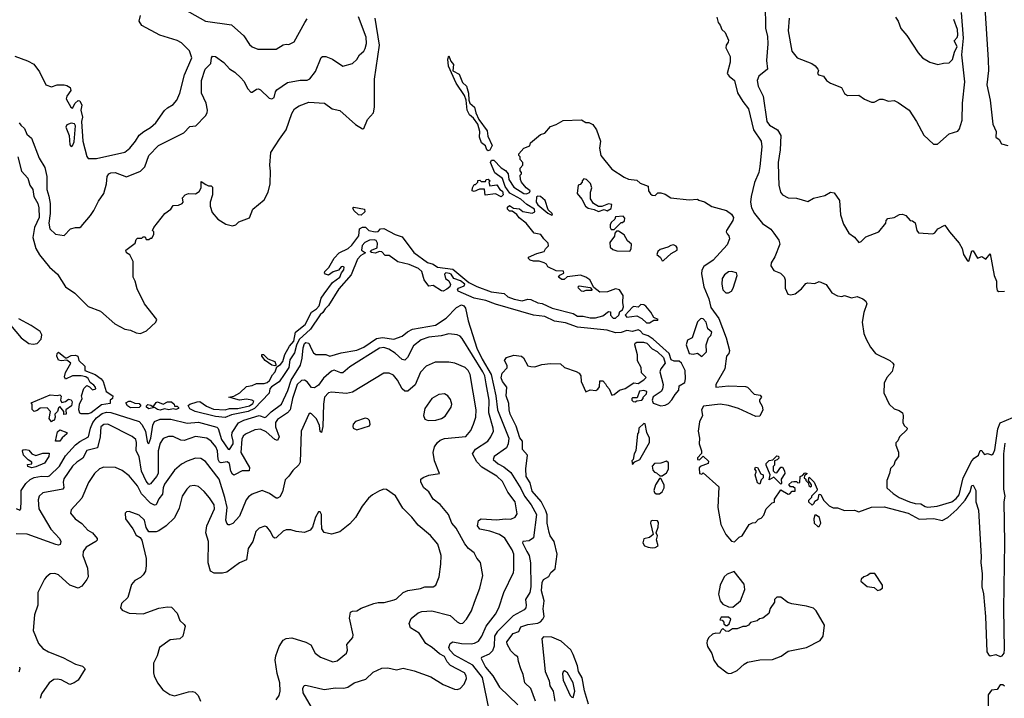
# Model space of a CAD drawing. Extents: x 2086813 to 2278017, y 548126 to 753336.
# Tile 145 of 256: x 2119221 to 2126185, y 659706 to 664505. Entities that reach past the tile are written whole.
import ezdxf

# ---------------------------------------------------------------- set-up
doc = ezdxf.new("R2010")
doc.units = 0

msp = doc.modelspace()

# ---------------------------------------------------------------- linework, layer by layer
at = {"layer": '0CON10XD'}
for points in [[(2124492.5, 664615), (2124494.7, 664445), (2124509.4, 664385), (2124512.7, 664335), (2124502.7, 664215), (2124510, 664155), (2124447.8, 664105), (2124435.6, 664074.4), (2124444.5, 664035), (2124479, 663965), (2124504.8, 663784.8), (2124525, 663758.2), (2124580, 663725), (2124604.1, 663685), (2124600, 663585), (2124584.6, 663495), (2124588.3, 663401.7), (2124590.6, 663335), (2124601.9, 663285), (2124616.2, 663265), (2124655, 663245.6), (2124715, 663243.5), (2124795, 663218.1), (2124835, 663241.5), (2124915, 663262.5), (2124955, 663286), (2124980.5, 663280.5), (2125020, 663225), (2125026, 663125), (2125048, 663058), (2125085, 662996.2), (2125125, 662966.2), (2125155, 662930), (2125172.5, 662935), (2125205, 662970), (2125297.5, 663005), (2125347.5, 663065), (2125350, 663085), (2125361.7, 663098.3), (2125405, 663106.7), (2125443.6, 663126.4), (2125465, 663130), (2125489.3, 663119.3), (2125520, 663085), (2125535, 663082.5), (2125555, 663067.5), (2125566.7, 663015), (2125578.3, 662998.3), (2125679.3, 662990.7), (2125693, 662997), (2125713.9, 663026.1), (2125765, 663052.5), (2125796, 663005), (2125866.2, 662925), (2125885.8, 662885.8), (2125896.2, 662845), (2125925, 662800), (2125935, 662797.5), (2125941.7, 662821.7)], [(2126043.9, 664625), (2126069.7, 664219.7)], [(2119186.6, 664246.6), (2119275, 664214), (2119319.7, 664189.7), (2119360.8, 664135), (2119405, 664043.3), (2119445, 664030), (2119486.4, 664043.6), (2119535, 664043.8), (2119555, 664040), (2119577.5, 664025), (2119582.5, 664005), (2119553.3, 663965), (2119550, 663945), (2119582.5, 663885), (2119595, 663880), (2119612.5, 663915), (2119635, 663932.5), (2119645, 663930), (2119659.1, 663899.1), (2119654, 663865), (2119666, 663816), (2119658.5, 663785), (2119666.2, 663645), (2119695, 663537.5), (2119705, 663522), (2119765, 663523.3), (2119965, 663568.8), (2119999.5, 663595), (2120040, 663645), (2120065, 663689.2), (2120097.5, 663715), (2120145, 663743.1), (2120184.5, 663775.5), (2120245, 663862), (2120265, 663880.8), (2120306, 663904), (2120331.4, 663935), (2120354.4, 663985), (2120386.2, 664113.8), (2120437.3, 664235), (2120422.3, 664285), (2120365, 664340.9), (2120335, 664356.9), (2120212, 664395), (2120085, 664464), (2120065.6, 664495), (2120075.4, 664535)], [(2119217.9, 663775), (2119227.7, 663757.7), (2119253.8, 663735), (2119270, 663695), (2119305, 663667.5), (2119357.8, 663525), (2119399.5, 663459.5), (2119412.7, 663395), (2119413.1, 663305), (2119425.8, 663255.8), (2119435.4, 663205), (2119436.1, 663135), (2119427.3, 663065), (2119434.4, 663025), (2119475, 662988.6), (2119535, 662978), (2119580, 663025), (2119615, 663036), (2119645, 663034), (2119655, 663041.2), (2119720.9, 663119.1), (2119746, 663155), (2119777.9, 663222.1), (2119815.4, 663274.6), (2119834.4, 663345), (2119840, 663395), (2119851.4, 663415), (2119865, 663421.8), (2119895, 663422.9), (2119975.5, 663394.5), (2120075, 663433.6), (2120106.2, 663465), (2120134.8, 663545.2), (2120201.9, 663615), (2120381.4, 663705), (2120425, 663748.2), (2120465.4, 663754.6), (2120535, 663823.8), (2120545.8, 663845), (2120548.6, 663865), (2120538.5, 663915), (2120505.5, 663985), (2120506, 664075), (2120532.2, 664155), (2120572.5, 664195), (2120577.8, 664235), (2120585, 664246.9), (2120605.8, 664245), (2120665, 664201.5), (2120705, 664158), (2120743, 664133), (2120785, 664094.3), (2120805, 664070), (2120834.5, 664015), (2120855, 663992.9), (2120865, 663991.2), (2120895, 664013.3), (2120910, 664015), (2120925, 664007.5), (2120985, 663950), (2121005, 663944), (2121021.2, 663955), (2121030.6, 663995), (2121040.4, 664009.6), (2121115, 664061.1), (2121205, 664077.1), (2121253.2, 664076.8), (2121273.5, 664086.5), (2121311.9, 664138.1), (2121353.5, 664236.5), (2121363.3, 664245), (2121385, 664244), (2121433.8, 664225), (2121505, 664176), (2121574.1, 664195.9), (2121605, 664223.8), (2121624, 664255), (2121655, 664282.5), (2121665, 664300), (2121673.1, 664336.9), (2121671.7, 664381.7), (2121617.5, 664525)], [(2120385, 664578.5), (2120535.8, 664495)], [(2124151.7, 664521.7), (2124160, 664485), (2124176.1, 664466.1), (2124186.4, 664436.4), (2124210, 664415), (2124235, 664360), (2124232.5, 664345), (2124216.7, 664325), (2124216.2, 664305), (2124246.7, 664245), (2124246.2, 664205), (2124224.1, 664124.1), (2124238, 664105), (2124275.3, 664075.3), (2124298, 663988), (2124334.5, 663925), (2124375.5, 663875), (2124411.2, 663725), (2124465.5, 663645), (2124470.6, 663605), (2124456.7, 663466.7), (2124448, 663425), (2124417.8, 663352.2), (2124394.7, 663255), (2124390.7, 663215), (2124396.6, 663175), (2124416.7, 663135), (2124475, 663062.9), (2124534.3, 663024.3), (2124554.3, 662994.3), (2124588.8, 662945), (2124596.1, 662916.1), (2124561.7, 662828.3), (2124536.2, 662785), (2124534, 662765), (2124555, 662731.2), (2124601.2, 662711.2), (2124627, 662687), (2124634, 662665), (2124634, 662605), (2124653.9, 662563.9), (2124675, 662558.8), (2124705, 662566.2), (2124749.5, 662600.5), (2124781.2, 662638.8), (2124795, 662644), (2124845, 662640), (2124875, 662652.5), (2124925, 662632.5), (2124965, 662572.5), (2125005, 662552.5), (2125035, 662547.5), (2125055, 662553.3), (2125105, 662538.8), (2125145, 662546.7), (2125185, 662531.2), (2125206, 662515), (2125212.5, 662495), (2125192, 662435), (2125180, 662365), (2125191.9, 662285), (2125207.5, 662245), (2125237.9, 662187.9), (2125274.5, 662144.5), (2125374.4, 662094.4), (2125396.7, 662076.7), (2125403, 662063), (2125392.2, 662017.8), (2125354.4, 661975), (2125334.6, 661935.4), (2125332.9, 661865), (2125370, 661785), (2125405, 661753.3), (2125440.7, 661740.7), (2125463.6, 661723.6), (2125470, 661705), (2125467.5, 661655), (2125477.5, 661635), (2125497.5, 661615), (2125496.4, 661603.6), (2125443.3, 661555), (2125432.5, 661527.5), (2125418.3, 661511.7), (2125417.5, 661495), (2125436.4, 661446.4), (2125436.7, 661415), (2125412.5, 661385), (2125402.5, 661355), (2125379.3, 661330.7), (2125373.3, 661295), (2125353.6, 661246.4), (2125353.8, 661195), (2125398.1, 661155), (2125441.9, 661125), (2125515, 661094.4), (2125555, 661082.9), (2125595, 661082), (2125625, 661063.2), (2125645, 661058.1), (2125710.8, 661065), (2125812.5, 661095), (2125845, 661117.9), (2125864.3, 661145), (2125894.5, 661265.5), (2125954.6, 661385.4), (2125971.3, 661405), (2126001.1, 661425), (2126015, 661457.5), (2126025, 661457.5), (2126033.3, 661445), (2126045, 661430), (2126065, 661437.5), (2126095, 661427.5), (2126106.4, 661433.6), (2126118.3, 661461.7), (2126138.2, 661611.7), (2126155, 661654.2), (2126245, 661691.2)], [(2124662.9, 664515), (2124656.5, 664425), (2124683, 664283), (2124720, 664235), (2124822.5, 664195), (2124847.7, 664177.7), (2124866.7, 664155), (2124870, 664145), (2124862.5, 664125), (2124870, 664115), (2124906.2, 664106.2), (2124927.5, 664075), (2124955, 664056.7), (2125034.3, 664024.3), (2125055, 663982.5), (2125075, 663968.8), (2125155, 663970), (2125195, 663943.3), (2125245, 663921.2), (2125265, 663921.2), (2125305, 663943.3), (2125325, 663943.8), (2125365, 663928.8), (2125405, 663933.3), (2125435, 663918.8), (2125511.2, 663865), (2125564.2, 663785), (2125615, 663688.8), (2125685, 663624), (2125713.3, 663625), (2125795, 663698.6), (2125855, 663717.5), (2125867.7, 663732.3), (2125874.7, 663755.3), (2125885.8, 663795), (2125889.4, 663915), (2125905.6, 664064.4), (2125883.7, 664255), (2125895.8, 664375), (2125882.1, 664555)], [(2125415, 664523.3), (2125434.3, 664494.3), (2125453.4, 664443.4), (2125495, 664393.8), (2125575, 664271.2), (2125605.7, 664235.7), (2125657.5, 664205), (2125715, 664188.8), (2125755, 664198), (2125795, 664198.8), (2125817.3, 664222.7), (2125831.9, 664275), (2125851.2, 664315), (2125831.2, 664355), (2125851.9, 664378.1), (2125855.9, 664394.1), (2125854, 664435), (2125828.4, 664505)], [(2119206.8, 663535), (2119234.4, 663434.4), (2119278.5, 663385), (2119293.3, 663333.3), (2119314.5, 663304.5), (2119321.8, 663255), (2119347.9, 663205), (2119356.6, 663175), (2119358.5, 663105), (2119325.2, 663034.8), (2119314.7, 662965), (2119335.8, 662885.8), (2119361.8, 662841.8), (2119430.9, 662755), (2119488.2, 662705), (2119545, 662615.7), (2119610.1, 662570.1), (2119705, 662477.5), (2119792.3, 662442.3), (2119893, 662353), (2119965, 662316.2), (2120005, 662308), (2120045, 662290), (2120075, 662285.6), (2120117.1, 662305), (2120184.3, 662365), (2120190.8, 662385), (2120104.2, 662494.2), (2120052.1, 662602.1), (2120038, 662655), (2120023.3, 662685), (2120022.5, 662795), (2120000.7, 662840.7), (2119977, 662857), (2119972.5, 662875), (2120036.4, 662923.6), (2120045, 662950), (2120055, 662960), (2120085, 662960), (2120095, 662970), (2120108.3, 662968.3), (2120115, 662950), (2120135, 662950), (2120145, 662960), (2120155, 662960), (2120170, 662985), (2120170, 663005), (2120160, 663015), (2120170, 663035), (2120247.5, 663135), (2120290, 663165), (2120305, 663190), (2120345, 663192.5), (2120370, 663205), (2120377.5, 663215), (2120372.5, 663245), (2120390, 663265), (2120415, 663276.7), (2120465, 663274.3), (2120490, 663290), (2120504, 663315), (2120505, 663360), (2120538.3, 663338.3), (2120555, 663330), (2120575, 663330), (2120585, 663320), (2120583.3, 663265), (2120568, 663215), (2120568, 663185), (2120581.7, 663141.7), (2120622.5, 663095), (2120678.3, 663058.3), (2120725, 663046.7), (2120750, 663055), (2120770, 663075), (2120846.4, 663103.6), (2120870, 663165), (2120949.3, 663230.7), (2120978, 663285), (2120992.5, 663345), (2120995.5, 663434.5), (2120988.8, 663475), (2120997.5, 663565), (2121058.8, 663658.8), (2121105.2, 663724.8), (2121145, 663840.8), (2121165, 663874.3), (2121196.7, 663895), (2121265, 663921.9), (2121376.7, 663915), (2121430, 663875), (2121485, 663862), (2121595, 663763.6), (2121645, 663732.5), (2121655, 663736.2), (2121680.7, 663799.3), (2121723.3, 663845), (2121730.8, 663885), (2121730.9, 664085), (2121765.6, 664325), (2121735.7, 664515)], [(2120535.8, 664495), (2120718.3, 664468.3), (2120805, 664390.8), (2120845, 664329.2), (2120865, 664313.8), (2120905, 664296.7), (2121035, 664296.7), (2121085, 664326.7), (2121105, 664332.5), (2121125, 664330), (2121162.3, 664347.7), (2121236.7, 664485), (2121255, 664510)], [(2122535, 663577.5), (2122525, 663584), (2122515, 663612), (2122486.2, 663635), (2122472.5, 663675), (2122475.6, 663715), (2122460.8, 663765), (2122429.2, 663809.2), (2122402.4, 663832.4), (2122384.6, 663864.6), (2122378, 663935), (2122367.6, 663967.6), (2122308.5, 664055), (2122254.5, 664175), (2122249.2, 664225), (2122255, 664250), (2122271.1, 664211.1), (2122288.1, 664188.1), (2122283.3, 664143.3), (2122328.9, 664118.9), (2122351.4, 664061.4), (2122380, 664035), (2122395.7, 663985), (2122398.1, 663935), (2122405.5, 663915.5), (2122437.5, 663885), (2122445.7, 663845), (2122468.1, 663798.1), (2122528.1, 663718.1), (2122532, 663682), (2122561.9, 663615), (2122545, 663581.4), (2122535, 663577.5)], [(2126069.7, 664219.7), (2126073.3, 664145), (2126060.1, 664045), (2126085.1, 663935.1), (2126103.1, 663765), (2126126.7, 663715), (2126125, 663673.3), (2126147.7, 663657.7), (2126165, 663627.5), (2126210, 663615)], [(2119585, 663607.5), (2119595, 663613.3), (2119605, 663640), (2119615.8, 663755), (2119608.9, 663768.9), (2119585, 663773.3), (2119555, 663760.8), (2119546, 663745), (2119570.8, 663685), (2119575, 663620), (2119585, 663607.5)], [(2122648.1, 662568.1), (2122673.3, 662545), (2122717.7, 662527.7), (2122775, 662517.5), (2122815, 662528.6), (2122835, 662527.1), (2122885, 662501.8), (2122916.5, 662496.5), (2122986.7, 662465), (2123135, 662425.8), (2123165, 662408.5), (2123205, 662407.5), (2123255, 662395.5), (2123292.9, 662397.1), (2123345, 662410), (2123385, 662440), (2123398.3, 662438.3), (2123400, 662415), (2123417.5, 662395), (2123435, 662393.3), (2123458, 662415), (2123465, 662440), (2123485, 662452.5), (2123490.8, 662475), (2123485.8, 662505), (2123489.2, 662555), (2123462.5, 662595), (2123435, 662601.2), (2123379.2, 662580.8), (2123325, 662578.8), (2123281.7, 662611.7), (2123252.5, 662665), (2123225, 662683.3), (2123187.1, 662697.1), (2123093.3, 662686.7), (2123071.7, 662668.3), (2123055, 662667.5), (2123032.5, 662685), (2123041.7, 662698.3), (2123068.3, 662711.7), (2123067, 662727), (2123015, 662727.5), (2122957, 662757), (2122947.5, 662775), (2122930, 662785), (2122895, 662796.7), (2122855, 662796.7), (2122830, 662805), (2122820, 662815), (2122820, 662825), (2122878.3, 662851.7), (2122930, 662865), (2122940, 662885), (2122960, 662905), (2122957.5, 662925), (2122926.7, 662955), (2122907.5, 662985), (2122860, 662995), (2122803.3, 663065), (2122752.3, 663102.3), (2122736.4, 663126.4), (2122705, 663150), (2122685, 663150), (2122670, 663165), (2122671.7, 663178.3), (2122685, 663190), (2122712.5, 663172.5), (2122755, 663167.5), (2122778.3, 663148.3), (2122845, 663136.7), (2122863.6, 663146.4), (2122861.2, 663165), (2122807.9, 663197.9), (2122765.5, 663235.5), (2122688.1, 663278.1), (2122654.2, 663324.2), (2122635, 663380.8), (2122581.4, 663421.4), (2122549.6, 663495), (2122557.6, 663512.4), (2122575, 663512.1), (2122625, 663457.5), (2122657.5, 663437.5), (2122674.4, 663414.4), (2122681.4, 663375), (2122715, 663321.1), (2122787.5, 663275), (2122805.9, 663274.1), (2122827, 663283), (2122830, 663295), (2122802.5, 663315), (2122770, 663355), (2122762.5, 663375), (2122760, 663405), (2122770, 663415), (2122770, 663425), (2122760, 663435), (2122760, 663455), (2122780, 663475), (2122780, 663495), (2122760, 663515), (2122760, 663535), (2122750, 663545), (2122750, 663555), (2122787.5, 663595), (2122828.3, 663611.7), (2122833.3, 663635), (2122905, 663692.5), (2122935, 663702.5), (2122975, 663748.8), (2123015, 663762.5), (2123065, 663792.5), (2123195, 663797.5), (2123225, 663777.5), (2123245, 663777.5), (2123275, 663762.5), (2123300, 663725), (2123327.5, 663645), (2123322.5, 663595), (2123330, 663545), (2123408.3, 663448.3), (2123495, 663390), (2123527, 663377), (2123585, 663370), (2123609.3, 663349.3), (2123665, 663327.5), (2123667.5, 663295), (2123682, 663272), (2123695, 663263.3), (2123715, 663262.5), (2123735, 663280), (2123755, 663280), (2123785, 663270), (2123825.6, 663245.6), (2123955, 663231.2), (2124015, 663236), (2124025, 663227.5), (2124065, 663216.7), (2124115, 663183.3), (2124220, 663155), (2124255, 663130), (2124268.6, 663105), (2124263.8, 663085), (2124220, 663015), (2124216.7, 663005), (2124225, 662990), (2124235.9, 662975.9), (2124240, 662955), (2124225, 662913.3), (2124125.6, 662805), (2124060, 662760), (2124046.5, 662733.5), (2124042.6, 662707.4), (2124059.6, 662615), (2124095, 662530.8), (2124108.2, 662468.2), (2124165, 662390.6), (2124217.4, 662255), (2124241.4, 662165), (2124236, 662145), (2124218.9, 662125), (2124207.5, 662035), (2124144.4, 661925), (2124143.3, 661905), (2124235, 661915.8), (2124355, 661910), (2124367.5, 661905), (2124415, 661856.7), (2124458.3, 661848.3), (2124467.5, 661835), (2124453.3, 661816.7), (2124452.5, 661805), (2124471.7, 661771.7), (2124477.5, 661745), (2124455, 661700), (2124428.3, 661698.3), (2124305, 661754.3), (2124235, 661776.2), (2124175, 661785.8), (2124057.7, 661772.3), (2124043.3, 661745), (2124050, 661705), (2124029.4, 661660.6), (2124020, 661595), (2124028.1, 661545), (2124025.7, 661505), (2124044, 661455), (2124043.3, 661436.7), (2124015, 661406.7), (2124013.8, 661395), (2124028.3, 661391.7), (2124055, 661417.5), (2124091.7, 661381.7), (2124090, 661365), (2124032.5, 661345), (2124027.5, 661335), (2124030, 661295), (2124045, 661290), (2124055, 661300), (2124165, 661200), (2124158, 661055), (2124180, 660935), (2124215, 660864), (2124255, 660817.5), (2124277, 660813), (2124310, 660845), (2124330, 660855), (2124380, 660935), (2124403, 660947), (2124425, 660950), (2124447, 660973), (2124465, 660980), (2124485, 661000), (2124496.7, 661033.3), (2124500, 661045), (2124541.7, 661088.3), (2124558.3, 661091.7), (2124560, 661115), (2124605, 661180), (2124655, 661150), (2124668.3, 661151.7), (2124685, 661170), (2124705, 661170), (2124705, 661190), (2124691.7, 661201.7), (2124671.7, 661201.7), (2124661.7, 661218.3), (2124682.5, 661237.5), (2124695, 661240), (2124715, 661240), (2124725, 661230), (2124738.3, 661231.7), (2124740, 661275), (2124758.3, 661281.7), (2124775, 661300), (2124790, 661295), (2124771.7, 661278.3), (2124770, 661265), (2124780, 661255), (2124780, 661245), (2124798.3, 661228.3), (2124801.7, 661211.7), (2124815, 661200), (2124820, 661205), (2124820, 661215), (2124800, 661245), (2124805, 661270), (2124840, 661235), (2124860, 661185), (2124858.3, 661171.7), (2124820, 661135), (2124820, 661125), (2124800, 661105), (2124800, 661095), (2124825, 661072.5), (2124840, 661085), (2124845, 661100), (2124867, 661113), (2124875, 661150), (2124886.4, 661146.4), (2124907, 661107), (2124945, 661067.5), (2124975, 661052.5), (2125005, 661052.5), (2125053.6, 661033.6), (2125125, 661036.7), (2125155, 661023.8), (2125245, 661056.2), (2125335, 661060), (2125505, 661015.7), (2125581.7, 660971.7), (2125686.6, 660976.6), (2125745, 660962), (2125785.7, 660985), (2125848.6, 661041.3), (2125907, 661107), (2125942.9, 661165), (2125955, 661211.2), (2125965, 661213.8), (2125982.8, 661175), (2125982.6, 661095), (2126001.1, 661035), (2126020.8, 660705), (2126018, 660665), (2126028.7, 660585), (2126026.3, 660495), (2126037.3, 660445), (2126051.1, 660285), (2126061.4, 660035), (2126072.1, 660015), (2126085, 660006.5), (2126125, 660015.7), (2126155, 660000.6), (2126168.9, 660005), (2126183.1, 660025), (2126187, 660053), (2126181.2, 660338.8), (2126187.3, 660805), (2126182.7, 661095), (2126190, 661135), (2126182.4, 661185), (2126180.6, 661435), (2126190.5, 661509.5)], [(2122625, 663252.5), (2122585, 663272.5), (2122513, 663263), (2122507, 663307), (2122473.6, 663306.4), (2122435, 663290), (2122420, 663295), (2122422.5, 663315), (2122435, 663340), (2122445, 663340), (2122460, 663355), (2122461.7, 663368.3), (2122475, 663370), (2122485, 663360), (2122515, 663360), (2122520, 663375), (2122535, 663377.5), (2122547.5, 663365), (2122540, 663355), (2122545, 663330), (2122595, 663336.7), (2122617.5, 663305), (2122635, 663292.5), (2122640, 663265), (2122625, 663252.5)], [(2123315, 663147.5), (2123355, 663162.5), (2123375, 663153.3), (2123405, 663170), (2123408.3, 663198.3), (2123385, 663202.5), (2123337, 663183), (2123315, 663182.5), (2123280, 663205), (2123258.3, 663238.3), (2123257.5, 663285), (2123266.7, 663315), (2123257, 663347), (2123230, 663375), (2123211.7, 663378.3), (2123200, 663365), (2123200, 663355), (2123185, 663340), (2123170, 663335), (2123163.6, 663276.4), (2123196.1, 663236.1), (2123223.3, 663185), (2123242.3, 663172.3), (2123285, 663162.5), (2123315, 663147.5)], [(2122985, 663123.3), (2122990, 663125), (2122987.5, 663135), (2122959.3, 663159.3), (2122936.4, 663226.4), (2122905, 663253.3), (2122885, 663257.5), (2122877, 663253), (2122872.9, 663215), (2122885, 663196.2), (2122955, 663137.5), (2122985, 663123.3)], [(2121635, 663121.4), (2121617.5, 663125), (2121583.3, 663155), (2121577.5, 663175), (2121585, 663178.8), (2121660, 663165), (2121662.5, 663145), (2121635, 663121.4)], [(2123425, 663020), (2123475, 663070), (2123485, 663070), (2123498.3, 663081.7), (2123501.7, 663101.7), (2123490, 663115), (2123435, 663110), (2123430, 663095), (2123405, 663070), (2123397.5, 663055), (2123397.5, 663035), (2123405, 663020), (2123425, 663020)], [(2122868.9, 659685), (2122836.2, 659776.2), (2122792.9, 659815), (2122782, 659875), (2122764.2, 659914.2), (2122747.5, 659965), (2122745, 660000), (2122725, 660010), (2122695, 660041.2), (2122669.3, 660089.3), (2122667.1, 660105), (2122710, 660165), (2122751.2, 660178.8), (2122765, 660210), (2122815, 660227.1), (2122885, 660236.1), (2122904.7, 660245.3), (2122921.5, 660265), (2122930, 660285), (2122922.3, 660337.7), (2122930.6, 660395), (2122910.7, 660465), (2122915.8, 660525), (2122925, 660546.7), (2122963, 660567), (2122977.5, 660595), (2123008.3, 660621.7), (2123022.5, 660725), (2123000.8, 660815), (2122972.5, 660855), (2122965, 660877.5), (2122951.5, 660945), (2122952.2, 661002.2), (2122942.3, 661032.3), (2122908.3, 661098.3), (2122845, 661170), (2122830.3, 661230.3), (2122803.6, 661275), (2122801.2, 661328.8), (2122811.2, 661425), (2122778, 661465), (2122776, 661525), (2122758.3, 661548.3), (2122731.3, 661631.3), (2122690.4, 661715), (2122682.1, 661745), (2122680.6, 661790.6), (2122661.2, 661845), (2122665.8, 661905), (2122635, 661946), (2122625, 661972.5), (2122632, 662005), (2122668.3, 662041.7), (2122668.3, 662058.3), (2122650, 662095), (2122663.3, 662116.7), (2122715, 662131.2), (2122770, 662125), (2122783.6, 662113.6), (2122815, 662057.5), (2122835, 662051.2), (2122865, 662048.8), (2122913.9, 662066.1), (2122975, 662074), (2123045, 662072), (2123075, 662044.2), (2123157.7, 662017.7), (2123176.7, 662005), (2123190, 661985), (2123192.5, 661945), (2123225, 661873.3), (2123255, 661887.5), (2123295, 661882.5), (2123309.3, 661890.7), (2123321.7, 661908.3), (2123325, 661950), (2123345, 661950), (2123365, 661930), (2123370, 661915), (2123390, 661895), (2123408.3, 661848.3), (2123425, 661853.3), (2123464.1, 661885.9), (2123502.7, 661897.3), (2123565, 661936.2), (2123595, 661932.5), (2123635, 661956.7), (2123652.5, 661975), (2123618, 662008), (2123616.9, 662045), (2123591.5, 662091.5), (2123590, 662135), (2123570.8, 662205), (2123575, 662217.5), (2123586, 662224), (2123633.9, 662223.9), (2123656.1, 662216.1), (2123695, 662177.5), (2123729.3, 662159.3), (2123773.3, 662115), (2123786.4, 662076.4), (2123754.3, 662035), (2123749.4, 662015), (2123770.8, 661925), (2123767, 661893), (2123758, 661875), (2123702.1, 661837.9), (2123694.2, 661815), (2123702.1, 661792.1), (2123755, 661774.2), (2123785, 661778.6), (2123809.1, 661790.9), (2123834.1, 661815.9), (2123855.9, 661854.1), (2123883.3, 661885), (2123886, 661915), (2123925, 661938.8), (2123930, 661965), (2123928, 662025), (2123901.3, 662075), (2123885, 662089.2), (2123849.7, 662089.7), (2123828.3, 662098.3), (2123813.8, 662145), (2123702, 662245), (2123665, 662270), (2123631.2, 662281.2), (2123610, 662305), (2123595, 662312.5), (2123555, 662298.6), (2123515, 662306.7), (2123475, 662292.2), (2123435, 662290), (2123375, 662309.6), (2123165, 662330), (2123081.3, 662361.3), (2123002.5, 662372.5), (2122935, 662405.3), (2122855, 662414.7), (2122585, 662493.3), (2122518.4, 662518.4), (2122435, 662534.2), (2122321.2, 662585), (2122318, 662595), (2122323.3, 662605), (2122365, 662622.5), (2122370, 662635), (2122338.2, 662658.2), (2122291.2, 662675), (2122272.5, 662705), (2122260.7, 662710.7), (2122235, 662713.8), (2122224.3, 662705.7), (2122233.4, 662673.4), (2122256.8, 662656.8), (2122268, 662632), (2122263.3, 662615), (2122241.2, 662598.8), (2122215, 662585.8), (2122205, 662587.5), (2122145.5, 662625.5), (2122115, 662621.2), (2122081.9, 662665), (2122065, 662724), (2122042, 662745), (2121975, 662772.3), (2121895, 662793.3), (2121835, 662836), (2121805, 662837.5), (2121782.9, 662862.9), (2121765, 662864.3), (2121735, 662853.5), (2121708.3, 662858.3), (2121700, 662865), (2121708, 662875), (2121749.2, 662890.8), (2121752.5, 662925), (2121742.1, 662942.1), (2121728.2, 662948.2), (2121694.4, 662945.6), (2121662, 662928), (2121643.3, 662906.7), (2121638.8, 662875), (2121667.5, 662855), (2121632.7, 662837.3), (2121609.1, 662810.9), (2121565, 662700), (2121478.3, 662601.7), (2121405, 662484.3), (2121380.4, 662459.6), (2121365, 662433.1), (2121345, 662417.5), (2121278.6, 662315), (2121197.6, 662242.4), (2121178.1, 662201.9), (2121165, 662148.8), (2121131.3, 662098.7), (2121123.1, 662045), (2121090.8, 661995), (2121055, 661944.2), (2121000.7, 661909.3), (2120990.8, 661895), (2120985, 661863.8), (2120882, 661755), (2120836.2, 661735), (2120718.9, 661711.1), (2120675, 661692.5), (2120605, 661697.8), (2120462.5, 661735), (2120425, 661752.5), (2120412.5, 661777.5), (2120423.3, 661786.7), (2120475, 661803.3), (2120495, 661803.8), (2120541.1, 661771.1), (2120591.1, 661751.1), (2120673.6, 661746.4), (2120705, 661754), (2120764.5, 661755.5), (2120845.6, 661774.4), (2120869.7, 661790.3), (2120876.2, 661805), (2120862.5, 661815), (2120825, 661822.2), (2120774.4, 661814.4), (2120700, 661835), (2120735, 661842.5), (2120777.5, 661865), (2120825, 661910.5), (2120865, 661918.2), (2120895, 661931.8), (2120949.1, 661930.9), (2120971.9, 661938.1), (2120987.8, 661952.2), (2121007.7, 661992.3), (2121026.7, 662015), (2121040, 662050), (2121065, 662066), (2121081.8, 662088.2), (2121095, 662136.2), (2121129.2, 662195), (2121159.6, 662230.4), (2121172.5, 662295), (2121240.2, 662349.8), (2121284.2, 662435.8), (2121320.3, 662459.7), (2121338.2, 662481.8), (2121354, 662535), (2121374.4, 662565.6), (2121432.5, 662645), (2121484.4, 662685), (2121495.9, 662714.1), (2121513.3, 662735), (2121516.7, 662755), (2121505, 662760), (2121495, 662756.7), (2121476, 662734), (2121438.5, 662721.5), (2121405, 662697.5), (2121383.1, 662705), (2121376, 662715), (2121378, 662725), (2121406.8, 662753.2), (2121445, 662818.8), (2121480.8, 662855), (2121545, 662887.5), (2121570.5, 662909.5), (2121620, 662975), (2121623.5, 663025), (2121645, 663036.9), (2121666.9, 663036.9), (2121690, 663015), (2121735, 663003.8), (2121755, 663007.5), (2121772.5, 663025), (2121795, 663027.3), (2121876.7, 662986.7), (2121925, 662970), (2122009.3, 662859.3), (2122105, 662788.6), (2122145, 662775.5), (2122175, 662754.2), (2122285, 662740), (2122397.3, 662647.3), (2122455, 662616.9), (2122555, 662580.4), (2122648.1, 662568.1)], [(2123535, 662868.8), (2123546.2, 662885), (2123548.3, 662918.3), (2123520.7, 662940.7), (2123495, 662982.5), (2123455, 663010), (2123441.7, 663008.3), (2123430, 662995), (2123427, 662973), (2123395, 662930), (2123397.5, 662895), (2123415, 662880), (2123445, 662870), (2123535, 662868.8)], [(2123765, 662800), (2123775, 662802.5), (2123829.5, 662850.5), (2123870, 662875), (2123871.7, 662891.7), (2123863, 662903), (2123845, 662913.3), (2123825, 662908.8), (2123803.9, 662896.1), (2123750.5, 662879.5), (2123733.6, 662866.4), (2123727.5, 662845), (2123753, 662823), (2123765, 662800)], [(2125941.7, 662821.7), (2125955, 662870), (2125965, 662870), (2125995, 662817.5), (2126025, 662830), (2126055, 662810), (2126085, 662850), (2126113.6, 662695), (2126130, 662655), (2126128.5, 662615), (2126135, 662588.8), (2126145, 662582), (2126185, 662584)], [(2124215, 662573.3), (2124235, 662574), (2124254.2, 662585.8), (2124265.8, 662605), (2124296.2, 662695), (2124290, 662715), (2124255, 662723.8), (2124235, 662722), (2124205, 662700), (2124189.2, 662675), (2124186, 662635), (2124194.5, 662594.5), (2124215, 662573.3)], [(2123205, 662583.3), (2123193.9, 662583.9), (2123172.5, 662605), (2123170, 662615), (2123178.3, 662621.7), (2123255, 662610), (2123270, 662595), (2123265, 662590), (2123225, 662590), (2123205, 662583.3)], [(2119195, 661047.5), (2119222.7, 661037.3), (2119229.4, 661045), (2119230.9, 661099.2), (2119230.8, 661175), (2119265, 661225.9), (2119295, 661252.8), (2119323.2, 661266.8), (2119376, 661276), (2119416.8, 661273.3), (2119430.4, 661279.6), (2119502.5, 661347.5), (2119545, 661420.8), (2119615, 661498.9), (2119645, 661522.6), (2119707.3, 661555), (2119721.9, 661615), (2119739, 661655), (2119765, 661688.2), (2119805, 661720.4), (2119835, 661729.9), (2119865, 661726.9), (2120065, 661664.2), (2120085, 661642.5), (2120110.4, 661595), (2120121.8, 661521.8), (2120125, 661511.2), (2120135, 661508), (2120148.4, 661545), (2120162.7, 661637.3), (2120175, 661664), (2120215, 661680.7), (2120289.5, 661679.5), (2120405, 661651.4), (2120485, 661658.9), (2120615, 661623.9), (2120625, 661614.2), (2120648.1, 661535), (2120695, 661466.5), (2120705, 661465.4), (2120730.3, 661505), (2120731.4, 661525), (2120721.1, 661565), (2120724.5, 661585), (2120767.1, 661652.9), (2120805, 661672.9), (2120915, 661706.2), (2120955, 661692.1), (2120965, 661695.3), (2120998.9, 661731.1), (2121071.3, 661785), (2121118, 661882), (2121141.7, 661955), (2121207.6, 662062.4), (2121218.6, 662111.4), (2121224.9, 662185), (2121235, 662214.1), (2121245, 662222.2), (2121265, 662216.7), (2121285.6, 662175.6), (2121299.5, 662149.5), (2121315, 662136.6), (2121385, 662137.5), (2121415, 662124.6), (2121495, 662147.6), (2121605, 662167.4), (2121655, 662188.8), (2121745, 662250.3), (2121786.5, 662256.5), (2121866.7, 662245), (2121925, 662265.5), (2121963.6, 662296.4), (2121999.4, 662315), (2122161.8, 662345), (2122237.2, 662392.8), (2122309.5, 662470.5), (2122345, 662487.2), (2122361.8, 662481.8), (2122374.3, 662465), (2122393.6, 662375), (2122455, 662180.8), (2122492.5, 662105), (2122555.8, 661995), (2122589, 661845), (2122600.6, 661745), (2122680, 661545), (2122675.9, 661504.1), (2122663.5, 661476.5), (2122576.9, 661415), (2122570.6, 661395), (2122604.6, 661364.6), (2122645, 661341.9), (2122695, 661301.9), (2122765, 661188.9), (2122790.5, 661135), (2122838.1, 661075), (2122875.2, 661005), (2122855, 660841.4), (2122825, 660820), (2122778.8, 660815), (2122778.1, 660805), (2122808.1, 660745), (2122824.8, 660714.8), (2122834.4, 660664.4), (2122837, 660495), (2122829.7, 660455), (2122799.2, 660405), (2122803.8, 660365), (2122799.5, 660345), (2122787.6, 660332.4), (2122711.5, 660288.5), (2122596.8, 660175), (2122579.4, 660145), (2122575.5, 660074.5), (2122565, 660040.6), (2122541.4, 660018.6), (2122487.5, 659995), (2122483.9, 659986.1), (2122514.8, 659925), (2122567.5, 659865), (2122615, 659783.8), (2122745, 659659.2)], [(2123655, 662360), (2123675, 662361.2), (2123705, 662380), (2123735, 662380), (2123737.5, 662385), (2123705, 662397.5), (2123685.8, 662435.8), (2123649.3, 662479.3), (2123635, 662487.5), (2123615, 662490), (2123595, 662472.5), (2123565, 662477.5), (2123555, 662472.5), (2123502.5, 662415), (2123515, 662402), (2123585, 662410), (2123620.8, 662390.8), (2123655, 662360)], [(2119155, 662343.3), (2119230, 662255), (2119285, 662215.7), (2119315, 662210), (2119343.3, 662215), (2119371.4, 662245), (2119377.1, 662275), (2119365, 662298.6), (2119301.1, 662341.1), (2119215, 662388.6)], [(2124045, 662122.5), (2124078.8, 662155), (2124076.7, 662205), (2124092.5, 662255), (2124108.8, 662271.2), (2124116.2, 662295), (2124087.7, 662317.7), (2124076, 662365), (2124055, 662390), (2124045, 662392.5), (2124035, 662390), (2124015, 662367.5), (2123977.5, 662255), (2123945, 662238.8), (2123935.7, 662205), (2123955, 662144.2), (2123985, 662138.8), (2124015, 662147.5), (2124045, 662122.5)], [(2122541.4, 659625), (2122493.5, 659853.5), (2122425, 659941.1), (2122295, 660011.3), (2122263.3, 660045), (2122256.8, 660065), (2122266.3, 660093.7), (2122283.8, 660106.2), (2122345, 660092.2), (2122415, 660090.8), (2122437.5, 660095), (2122465, 660110.4), (2122490, 660145), (2122520.7, 660215), (2122585, 660301.1), (2122608.8, 660345), (2122645.5, 660455), (2122712.2, 660595), (2122716.5, 660615), (2122714.7, 660725), (2122704, 660755), (2122653, 660837), (2122615, 660863), (2122545, 660888.2), (2122475, 660902.2), (2122458.9, 660925), (2122465, 660963.3), (2122485, 660974.2), (2122595, 660968.5), (2122655, 660975.4), (2122695, 660973.1), (2122725, 660987.5), (2122738.7, 661011.3), (2122723.9, 661095), (2122673.9, 661163.9), (2122635, 661239.1), (2122596.3, 661276.3), (2122489.2, 661339.2), (2122455, 661378.4), (2122422.9, 661435), (2122445, 661466.7), (2122532.3, 661525), (2122554, 661555), (2122570.9, 661595), (2122570.6, 661615), (2122539.8, 661725), (2122541.6, 661815), (2122520.4, 661930.4), (2122509.7, 661985), (2122496.4, 662015), (2122350.6, 662250.6), (2122335, 662266.5), (2122315, 662275.5), (2122255, 662283.6), (2122202.1, 662267.9), (2122115, 662260.5), (2122059.7, 662240.3), (2122005, 662197.3), (2121963.2, 662115), (2121945, 662098), (2121925, 662100.8), (2121875.8, 662145.8), (2121832.1, 662175), (2121795, 662186), (2121765, 662182.1), (2121555, 662050), (2121505, 662007.5), (2121493.2, 662006.8), (2121445, 662025.3), (2121425, 662020.3), (2121370.2, 661969.8), (2121335, 661921.1), (2121305, 661900.8), (2121283.5, 661903.5), (2121253.3, 661943.3), (2121235, 661954.7), (2121215, 661952.4), (2121182.4, 661925), (2121150.9, 661825), (2121133.5, 661745), (2121115.2, 661724.8), (2121045, 661678.2), (2121029.5, 661655), (2121030.5, 661625), (2121055.2, 661555), (2121045, 661528.2), (2121025, 661535.9), (2120965, 661590), (2120925, 661609.3), (2120882.9, 661605), (2120816.7, 661573.3), (2120800.4, 661559.6), (2120792.6, 661537.4), (2120784.8, 661445), (2120845, 661338), (2120843.8, 661315), (2120795, 661313.6), (2120745, 661287.3), (2120735, 661284.4), (2120725, 661290.6), (2120715, 661311.2), (2120704.5, 661365), (2120686.9, 661376.9), (2120645, 661370.2), (2120633.3, 661375), (2120624.2, 661394.2), (2120619.6, 661455), (2120608.6, 661485), (2120575, 661524.6), (2120544.2, 661544.2), (2120465, 661557.7), (2120385, 661528.1), (2120361.4, 661531.4), (2120305, 661557.8), (2120273.6, 661556.4), (2120235, 661542.9), (2120215, 661510.8), (2120199, 661455), (2120199.3, 661295), (2120189.3, 661275), (2120145, 661222.5), (2120135, 661218.5), (2120115, 661241.8), (2120082.3, 661312.3), (2120065.6, 661415), (2120044.3, 661455), (2120047.5, 661515), (2120041.2, 661535), (2120015, 661557.7), (2119845, 661645.4), (2119815, 661641.5), (2119794.6, 661625), (2119790.2, 661555), (2119772, 661478), (2119695, 661459.1), (2119666.6, 661403.4), (2119625, 661376.7), (2119595, 661347.1), (2119533.4, 661256.6), (2119529.1, 661235), (2119533.9, 661196.1), (2119525.7, 661185), (2119385, 661158.1), (2119359.2, 661135), (2119351.3, 661108.7), (2119355.5, 661045), (2119441, 660901), (2119502.2, 660835), (2119510.5, 660815), (2119507.5, 660792.5), (2119495, 660788.9), (2119475.5, 660794.5), (2119273.8, 660866.2), (2119195, 660868.9)], [(2119705, 661717.1), (2119655, 661717.5), (2119645, 661722.5), (2119640, 661745), (2119643.3, 661785), (2119662.5, 661825), (2119657.5, 661845), (2119675, 661897.5), (2119695, 661917.5), (2119715, 661907.5), (2119735, 661886.7), (2119760, 661895), (2119757.5, 661905), (2119745, 661921.2), (2119718, 661938), (2119705, 661967.5), (2119689.3, 661979.3), (2119655, 661986.7), (2119595, 661986), (2119543.6, 661963.6), (2119538, 661978), (2119545, 662008.8), (2119582.5, 662075), (2119555, 662097.5), (2119515, 662091.4), (2119495, 662095.8), (2119482.5, 662125), (2119484.5, 662145), (2119495, 662154), (2119545, 662112.5), (2119555, 662112.5), (2119585, 662130), (2119615, 662132), (2119632.5, 662125), (2119640, 662095), (2119682, 662055), (2119682.5, 662025), (2119755, 661996.6), (2119797.5, 661965), (2119810.8, 661945), (2119833.1, 661875), (2119880, 661845), (2119877.5, 661825), (2119860, 661815), (2119860.7, 661789.3), (2119798.6, 661781.4), (2119725, 661724.6), (2119705, 661717.1)], [(2122437.5, 660385), (2122475.6, 660485), (2122497.1, 660575), (2122480, 660665), (2122455, 660696.2), (2122435.8, 660735), (2122395, 660764.3), (2122368.4, 660798.4), (2122308.2, 660908.2), (2122277.9, 660945), (2122254.6, 661005), (2122195, 661076.1), (2122145.3, 661115), (2122115, 661166.2), (2122080, 661195), (2122056.7, 661235), (2122057.5, 661255), (2122075, 661267.5), (2122115, 661283.8), (2122190, 661295), (2122155.4, 661385.4), (2122146.1, 661445), (2122154.6, 661485), (2122174.7, 661515.3), (2122195, 661531.8), (2122225, 661542.7), (2122375, 661557.1), (2122410.9, 661599.1), (2122430.8, 661645), (2122445.9, 661694.1), (2122448.5, 661745), (2122407.1, 661995), (2122393.1, 662025), (2122372, 662045), (2122298.8, 662075), (2122255, 662083.9), (2122158.3, 662081.7), (2122096, 662054), (2122055, 662011.4), (2122017.4, 661922.6), (2121965, 661877.5), (2121945, 661877.5), (2121925, 661894.4), (2121893.8, 661955), (2121865, 661990.6), (2121835, 662004.2), (2121795, 662004.3), (2121575, 661870.3), (2121532.3, 661862.3), (2121425, 661870.4), (2121404.1, 661865.9), (2121375.6, 661834.4), (2121369.2, 661785), (2121365, 661627.5), (2121355, 661586), (2121345, 661592.5), (2121341.5, 661635), (2121320.9, 661680.9), (2121285, 661718.2), (2121275, 661723.1), (2121265.4, 661714.6), (2121210.9, 661595), (2121203.3, 661375), (2121193.8, 661356.2), (2121152.9, 661317.1), (2121125, 661276), (2121099.3, 661250.7), (2121079.6, 661165), (2121059.8, 661130.2), (2121045, 661120.6), (2121035, 661121.9), (2120988, 661155), (2120935, 661174.4), (2120865, 661148.9), (2120839.3, 661130.7), (2120821.7, 661108.3), (2120776.2, 660993.8), (2120727.7, 660942.3), (2120705, 660931.4), (2120695, 660932), (2120685, 660943.8), (2120678.5, 660965), (2120689, 661055), (2120670.7, 661125), (2120632.4, 661255), (2120535, 661379.5), (2120501.5, 661401.5), (2120465, 661403.2), (2120406.3, 661383.7), (2120365, 661360.9), (2120315, 661318.1), (2120245, 661220.5), (2120235.3, 661195), (2120230.6, 661149.4), (2120205, 661115.5), (2120185.4, 661075), (2120175, 661071.4), (2120145, 661086.1), (2120081.9, 661151.9), (2120055, 661207.3), (2119995, 661278.9), (2119945, 661315.6), (2119898.3, 661338.3), (2119815, 661340.6), (2119785, 661328.6), (2119750, 661295), (2119707.8, 661232.2), (2119659.2, 661120.8), (2119585, 661038.8), (2119580, 661015), (2119612, 660975), (2119660.9, 660940.9), (2119702.9, 660895), (2119735.7, 660875), (2119768.8, 660835), (2119768.8, 660825), (2119760, 660815), (2119690.8, 660775), (2119668.9, 660745), (2119667.5, 660715), (2119699.5, 660625), (2119705.5, 660565), (2119696.5, 660545), (2119660.2, 660499.8), (2119635, 660484.4), (2119576.2, 660506.2), (2119495, 660578), (2119468.8, 660588.8), (2119435, 660586.7), (2119408.3, 660561.7), (2119395, 660547.5), (2119348, 660455), (2119350, 660365), (2119325.8, 660295), (2119315.6, 660185), (2119353.9, 660093.9), (2119385, 660057.1), (2119424, 660035), (2119525, 659994.6), (2119615, 659946.4), (2119665, 659932), (2119683.3, 659915), (2119633.8, 659835), (2119605.5, 659814.5), (2119575, 659804.3), (2119515, 659835.7), (2119485, 659841.4), (2119461.7, 659838.3), (2119428, 659815), (2119375, 659736.2), (2119364.4, 659705)], [(2121025, 662056.7), (2121005, 662060.8), (2120956.2, 662095), (2120933.8, 662125), (2120932.5, 662137.5), (2120945, 662136.2), (2120976.6, 662106.6), (2121025, 662086.9), (2121033.3, 662066.7), (2121031.7, 662058.3), (2121025, 662056.7)], [(2123575, 661802.5), (2123585, 661810), (2123620, 661815), (2123630, 661825), (2123630, 661835), (2123655, 661860), (2123656.4, 661876.4), (2123635, 661883.3), (2123605, 661877.5), (2123588.3, 661831.7), (2123555, 661830), (2123550, 661825), (2123550, 661815), (2123560, 661805), (2123575, 661802.5)], [(2119445, 661660), (2119430, 661685), (2119437.5, 661735), (2119415, 661760), (2119365, 661757.5), (2119345, 661740), (2119323, 661733), (2119308.3, 661748.3), (2119310, 661785), (2119302.5, 661795), (2119435, 661852.5), (2119485, 661847.5), (2119505, 661852.5), (2119513, 661843), (2119510, 661815), (2119518.3, 661798.3), (2119545, 661804.2), (2119565, 661822), (2119585, 661816.7), (2119591.2, 661801.2), (2119588, 661775), (2119547.5, 661745), (2119550, 661715), (2119533.6, 661713.6), (2119532.5, 661735), (2119505, 661770), (2119495, 661760), (2119487.5, 661735), (2119470, 661715), (2119472.5, 661695), (2119465, 661670), (2119455, 661670), (2119445, 661660)], [(2120005, 661758.9), (2119982, 661775), (2119972.5, 661795), (2119992.9, 661807.1), (2120005, 661807.5), (2120035, 661793.3), (2120065, 661790), (2120077.5, 661775), (2120065, 661762), (2120005, 661758.9)], [(2120215, 661744.1), (2120195, 661748.9), (2120175, 661763.3), (2120135, 661752.9), (2120116.7, 661765), (2120116.7, 661775), (2120126.2, 661783.8), (2120149.1, 661779.1), (2120165, 661767.5), (2120185, 661796.7), (2120195, 661801.2), (2120235, 661786.7), (2120265, 661803.3), (2120295, 661802.5), (2120312.5, 661785), (2120315, 661772.5), (2120335, 661772.5), (2120343.3, 661763.3), (2120343.8, 661755), (2120325, 661747.5), (2120305, 661752.9), (2120275, 661746.2), (2120245, 661753.5), (2120215, 661744.1)], [(2122109.5, 661669.5), (2122165, 661673.5), (2122205, 661684.4), (2122229.3, 661700.7), (2122273.1, 661765), (2122276.7, 661785), (2122268, 661818), (2122248.8, 661845), (2122225, 661858), (2122185, 661854.4), (2122135.8, 661825), (2122085.6, 661755), (2122077.5, 661705), (2122085, 661680), (2122109.5, 661669.5)], [(2121605, 661603.3), (2121695, 661632.5), (2121700, 661645), (2121695, 661670), (2121682.5, 661682.5), (2121665, 661686.2), (2121596.4, 661663.6), (2121580, 661645), (2121577, 661627), (2121580, 661615), (2121605, 661603.3)], [(2119473.3, 661523.3), (2119489.2, 661590.8), (2119505, 661604), (2119553.8, 661585), (2119553.8, 661575), (2119521.5, 661548.5), (2119505, 661524.2), (2119473.3, 661523.3)], [(2123555, 661360), (2123571.7, 661378.3), (2123606.4, 661393.6), (2123675.8, 661515), (2123675.7, 661545), (2123655.6, 661585.6), (2123645, 661647.5), (2123635, 661650), (2123600, 661615), (2123597.5, 661585), (2123590, 661575), (2123577.5, 661455), (2123567.5, 661435), (2123560, 661395), (2123550, 661385), (2123555, 661360)], [(2119306.1, 661336.1), (2119277.5, 661345), (2119275, 661360), (2119306.2, 661363.8), (2119307.5, 661375), (2119281.4, 661391.4), (2119248, 661425), (2119240, 661455), (2119246.2, 661463.8), (2119264, 661466), (2119285, 661459.4), (2119306.2, 661435), (2119335, 661422.5), (2119385, 661438.8), (2119430, 661440), (2119427.5, 661415), (2119395, 661368.2), (2119335, 661342.9), (2119306.1, 661336.1)], [(2123748.3, 661278.3), (2123765, 661278.8), (2123795, 661301.1), (2123808.8, 661325), (2123810.7, 661370.7), (2123795, 661383.3), (2123755, 661368.8), (2123710, 661365), (2123693, 661347), (2123698.3, 661318.3), (2123710, 661305), (2123725, 661300), (2123748.3, 661278.3)], [(2124605, 661220), (2124555, 661270), (2124521.7, 661251.7), (2124527.5, 661285), (2124500, 661355), (2124500, 661365), (2124521.7, 661388.3), (2124548.3, 661391.7), (2124575, 661420), (2124588.3, 661418.3), (2124590, 661405), (2124578.3, 661391.7), (2124560, 661385), (2124560, 661355), (2124550, 661345), (2124550, 661315), (2124561.7, 661301.7), (2124575, 661300), (2124605, 661340), (2124615, 661340), (2124630, 661315), (2124632.5, 661295), (2124606.7, 661255), (2124610, 661225), (2124605, 661220)], [(2124455, 661220), (2124438.3, 661228.3), (2124422.5, 661285), (2124430, 661305), (2124430, 661315), (2124420, 661325), (2124425, 661340), (2124438.3, 661338.3), (2124463.6, 661293.6), (2124480, 661285), (2124480, 661265), (2124465, 661250), (2124455, 661220)], [(2123745, 661152.5), (2123764.1, 661165.9), (2123780, 661195), (2123780, 661215), (2123755, 661260), (2123745, 661260), (2123718, 661215), (2123706.7, 661175), (2123710, 661160), (2123722.5, 661152.5), (2123745, 661152.5)], [(2121035.4, 659694.6), (2121055.6, 659725), (2121063.3, 659755), (2121061.5, 659815), (2121040.8, 659880.8), (2121028.4, 659975), (2121032.4, 660005), (2121055, 660072.9), (2121085, 660116.7), (2121105, 660128.6), (2121145, 660134.2), (2121245, 660103.8), (2121278.8, 660085), (2121311.4, 660025), (2121347.2, 659997.2), (2121435, 659963.8), (2121465, 659970), (2121532.5, 660025), (2121538.1, 660045), (2121533.4, 660086.6), (2121576.9, 660135), (2121578.1, 660155), (2121552.7, 660272.7), (2121561.2, 660315), (2121575, 660322), (2121605, 660324.2), (2121635.7, 660344.3), (2121725, 660375.6), (2121755, 660382.5), (2121797.7, 660382.3), (2121868.3, 660401.7), (2121885, 660410), (2121932, 660455), (2121965, 660468.5), (2122055, 660481.9), (2122085, 660493.1), (2122145, 660494), (2122163.3, 660505), (2122186.9, 660565), (2122200, 660655), (2122200.6, 660715), (2122177.1, 660795), (2122126.9, 660856.9), (2122039.1, 660929.1), (2121995, 660986.2), (2121930.9, 661050.9), (2121878.3, 661138.3), (2121815, 661183.3), (2121795, 661183.8), (2121765, 661172), (2121715.9, 661144.1), (2121688.8, 661121.2), (2121643.8, 661065), (2121595, 660983.3), (2121555, 660940), (2121485, 660883.3), (2121425, 660867.5), (2121375, 660877.5), (2121358, 660905), (2121355.6, 660955), (2121354.2, 661005), (2121345, 661023.8), (2121335, 661023.8), (2121312.4, 660987.6), (2121291.2, 660915), (2121275, 660895.6), (2121235, 660879.2), (2121175, 660885.7), (2121137.8, 660897.8), (2121105, 660897.3), (2121085, 660886.5), (2121035, 660840), (2121025, 660838.8), (2121014.4, 660844.4), (2120995, 660886.2), (2120968.3, 660918.3), (2120955, 660922), (2120915, 660910), (2120890, 660885), (2120869.4, 660815), (2120837.5, 660765), (2120823.8, 660685), (2120775, 660663.3), (2120685, 660598.5), (2120655, 660590), (2120595, 660590), (2120570.8, 660605), (2120553.7, 660663.7), (2120556.5, 660815), (2120538.1, 660875), (2120544.6, 660925), (2120598.4, 661045), (2120595.4, 661075), (2120562.3, 661122.2), (2120525, 661167.5), (2120485, 661203.3), (2120455, 661211.5), (2120424.4, 661205), (2120403.5, 661185), (2120369.6, 661135), (2120349.4, 661050.6), (2120315, 660982), (2120256, 660925), (2120205, 660890), (2120185, 660883.8), (2120135, 660882.5), (2120114.2, 660914.2), (2120104, 660965), (2120065, 661001.4), (2119995, 661025.7), (2119975.9, 661024.1), (2119966.2, 661015), (2119968.8, 660975), (2120021.2, 660905), (2120045, 660860), (2120071.7, 660841.7), (2120083.9, 660823.9), (2120115.6, 660695), (2120115.6, 660645), (2120109.4, 660605), (2120095, 660578.8), (2120075, 660560), (2120035, 660538), (2120010.3, 660509.7), (2119985, 660417.5), (2119941.2, 660375), (2119933.3, 660345), (2119945, 660330), (2119995, 660308), (2120095, 660302.5)], [(2124875, 660920), (2124887.5, 660945), (2124877.5, 660985), (2124855, 661000), (2124845, 661000), (2124837.5, 660975), (2124840, 660945), (2124865, 660920), (2124875, 660920)], [(2123695, 660768.8), (2123715, 660773.3), (2123736, 660785), (2123724.1, 660825.9), (2123732.5, 660855), (2123722.5, 660875), (2123736.5, 660915), (2123738.7, 660948.7), (2123731.7, 660961.7), (2123695, 660963.3), (2123685, 660957.5), (2123682, 660945), (2123700, 660865), (2123676.3, 660843.7), (2123635.9, 660834.1), (2123628, 660805), (2123640, 660785), (2123665, 660774), (2123695, 660768.8)], [(2124265, 660350), (2124320, 660395), (2124350, 660475), (2124343.6, 660513.6), (2124275, 660602.5), (2124225, 660582.5), (2124202.9, 660565), (2124175.6, 660505), (2124163, 660443), (2124174.1, 660394.1), (2124195, 660372.5), (2124235, 660352.5), (2124265, 660350)], [(2125288.3, 660468.3), (2125305, 660472.5), (2125322.5, 660485), (2125322.5, 660505), (2125268.3, 660588.3), (2125235, 660587.5), (2125217, 660573), (2125190, 660565), (2125171.7, 660548.3), (2125170, 660535), (2125215, 660497.5), (2125265, 660490), (2125288.3, 660468.3)], [(2124235, 659881.2), (2124255, 659883.8), (2124295, 659901.9), (2124345, 659947.8), (2124368.5, 659961.5), (2124455, 659978.4), (2124545, 659980.8), (2124605.7, 660004.3), (2124655, 660038.8), (2124785.6, 660064.4), (2124883.3, 660115), (2124903.8, 660145), (2124913, 660223), (2124853.6, 660323.6), (2124835, 660342.5), (2124785, 660356.7), (2124683, 660373), (2124653, 660383), (2124605, 660420), (2124575, 660420), (2124560, 660405), (2124560, 660385), (2124528.3, 660341.7), (2124520, 660305), (2124477, 660273), (2124453.3, 660266.7), (2124437, 660253), (2124389.3, 660240.7), (2124375, 660222.5), (2124356.4, 660213.6), (2124335, 660212.5), (2124295, 660197.5), (2124262.5, 660197.5), (2124235, 660177.5), (2124215, 660180), (2124195, 660200), (2124181.7, 660188.3), (2124170, 660165), (2124145, 660167.5), (2124121.7, 660158.3), (2124095, 660136.7), (2124082, 660115), (2124080, 660095), (2124085, 660072.5), (2124115, 660022.5), (2124130, 659975), (2124157.3, 659937.3), (2124225, 659886.2), (2124235, 659881.2)], [(2120095, 660302.5), (2120205, 660342), (2120265, 660353.3), (2120295, 660350), (2120335, 660307.5), (2120353.8, 660255), (2120385, 660227.5), (2120390, 660215), (2120373.9, 660146.1), (2120353.9, 660126.1), (2120285, 660120), (2120210, 660065), (2120194, 660005), (2120168, 659955), (2120166.2, 659885), (2120171.2, 659865), (2120195.9, 659815.9), (2120233.8, 659765), (2120282.3, 659732.3), (2120316.1, 659723.9), (2120415, 659751.2), (2120443, 659753), (2120458.3, 659748.3), (2120482.5, 659725), (2120500, 659685)], [(2121302.2, 659615), (2121224.7, 659744.7), (2121222.5, 659775), (2121233.6, 659796.4), (2121245, 659798.6), (2121375, 659767.7), (2121455, 659780), (2121513.6, 659776.4), (2121541.2, 659785), (2121586.2, 659815), (2121669.7, 659840.3), (2121720.2, 659889.8), (2121782.1, 659917.9), (2121825, 659922), (2121885, 659906.7), (2121932.3, 659917.7), (2122009.7, 659900.3), (2122128, 659858), (2122215, 659804.3), (2122295, 659771.4), (2122315, 659768.6), (2122335, 659774.2), (2122365.4, 659804.6), (2122380, 659845), (2122378.9, 659865), (2122365.6, 659885), (2122268.3, 659938.3), (2122243.6, 659963.7), (2122225, 660001.2), (2122190.2, 660020.2), (2122138.5, 660065), (2122093.6, 660093.6), (2122045, 660167.3), (2121984, 660205), (2121974.3, 660235), (2121990.4, 660269.6), (2122039.3, 660310.7), (2122065, 660319.6), (2122135, 660324.7), (2122265, 660290.9), (2122315, 660245.6), (2122335, 660235.8), (2122355, 660236), (2122380, 660265), (2122415.6, 660325), (2122437.5, 660385)], [(2124225, 660220), (2124238.3, 660231.7), (2124250, 660265), (2124235, 660280), (2124181.7, 660278.3), (2124171.7, 660261.7), (2124188.3, 660258.3), (2124200, 660245), (2124201.7, 660231.7), (2124215, 660220), (2124225, 660220)], [(2123244.6, 659665), (2123215, 659758), (2123199.3, 659849.3), (2123173.4, 659895), (2123166.5, 659935), (2123136.3, 660016.3), (2123118.3, 660048.3), (2123049.9, 660109.9), (2122985, 660137.3), (2122925, 660141.2), (2122912.7, 660127.3), (2122937.1, 659895), (2122965, 659828.8), (2122971.4, 659795), (2122995, 659756), (2123005.9, 659685.9)], [(2119219.2, 659925), (2119222.5, 659915), (2119215, 659890)], [(2123135, 659712.5), (2123147.7, 659755), (2123136.2, 659815), (2123095, 659885.7), (2123075, 659900), (2123065, 659893.3), (2123060.5, 659879.5), (2123064.6, 659835), (2123115, 659726.7), (2123125, 659713.3), (2123135, 659712.5)], [(2126185, 659790.5), (2126175, 659801.9), (2126155, 659800.9), (2126135, 659767.1), (2126095, 659762.6), (2126070.9, 659729.1), (2126068.1, 659521.9)]]:
    msp.add_lwpolyline(points, dxfattribs=at)

doc.saveas('drawing.dxf')
